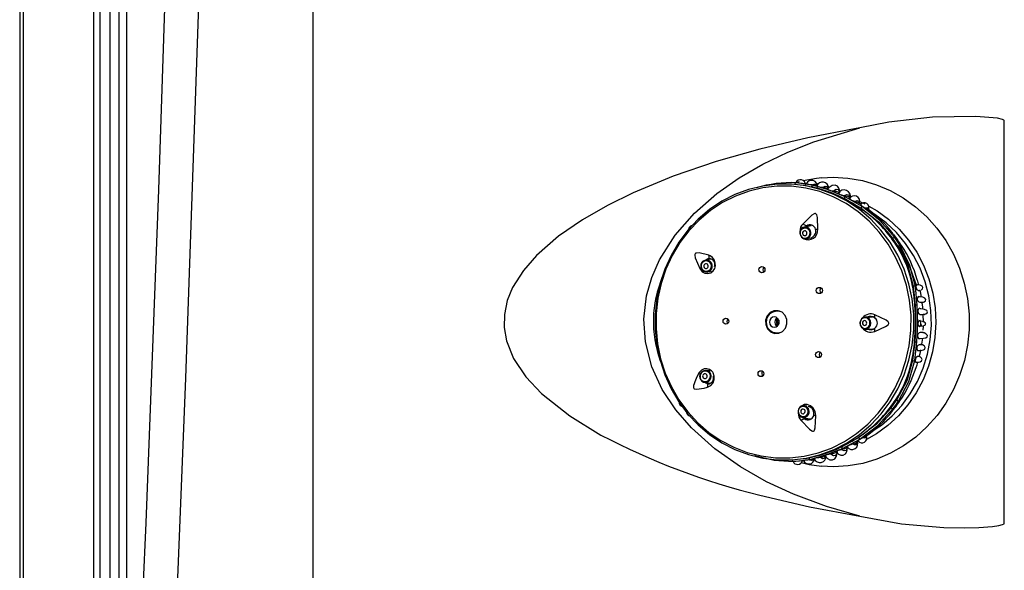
# Model space of a CAD drawing. Header units: millimetres. Extents: x 2848.32 to 2849.28, y 2905.67 to 2907.97.
# Tile 7 of 20: x 2848.65 to 2848.86, y 2906.38 to 2906.49. Entities that reach past the tile are written whole.
import ezdxf

# ---------------------------------------------------------------- set-up
doc = ezdxf.new("R2010")
doc.units = ezdxf.units.MM
doc.layers.add('SANINDUSA', color=3, linetype='Continuous')

msp = doc.modelspace()

# ---------------------------------------------------------------- linework, layer by layer
at = {"layer": 'SANINDUSA', "linetype": 'Continuous'}
for p, q in [((2848.65425753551, 2907.814440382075), (2848.65425753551, 2905.908440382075)), ((2848.655003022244, 2907.814197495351), (2848.655003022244, 2905.908730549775)), ((2848.669654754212, 2907.813149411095), (2848.669654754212, 2905.909718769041)), ((2848.671017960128, 2907.813080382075), (2848.671017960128, 2905.909800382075)), ((2848.673145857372, 2905.909800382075), (2848.673145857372, 2907.813080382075)), ((2848.676616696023, 2905.909800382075), (2848.676616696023, 2907.813080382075)), ((2848.715544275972, 2905.909800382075), (2848.715544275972, 2907.813080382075)), ((2848.675065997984, 2905.909800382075), (2848.675065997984, 2907.812440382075)), ((2848.829767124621, 2906.471956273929), (2848.828969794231, 2906.471822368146)), ((2848.859948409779, 2906.389419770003), (2848.859948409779, 2906.473461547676)), ((2848.817100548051, 2906.460699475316), (2848.816451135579, 2906.460510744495)), ((2848.81988054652, 2906.459993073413), (2848.816453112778, 2906.460510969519)), ((2848.818624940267, 2906.460277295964), (2848.81700213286, 2906.460446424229)), ((2848.81872349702, 2906.460284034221), (2848.818554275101, 2906.460304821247)), ((2848.819222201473, 2906.459731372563), (2848.819610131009, 2906.459661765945)), ((2848.819654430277, 2906.459656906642), (2848.819654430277, 2906.459656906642)), ((2848.820764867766, 2906.459881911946), (2848.81986655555, 2906.460072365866)), ((2848.823253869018, 2906.458995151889), (2848.81988054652, 2906.459993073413)), ((2848.820929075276, 2906.459871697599), (2848.820761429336, 2906.459862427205)), ((2848.822088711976, 2906.459572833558), (2848.82231488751, 2906.459431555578)), ((2848.823202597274, 2906.459227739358), (2848.822340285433, 2906.459506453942)), ((2848.822834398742, 2906.458754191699), (2848.823046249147, 2906.45869405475)), ((2848.823041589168, 2906.458682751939), (2848.82304527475, 2906.458694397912)), ((2848.823046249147, 2906.45869405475), (2848.826462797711, 2906.457216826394)), ((2848.826681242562, 2906.457555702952), (2848.823253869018, 2906.458995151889)), ((2848.824275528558, 2906.458822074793), (2848.824727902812, 2906.458681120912)), ((2848.825534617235, 2906.45837240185), (2848.824744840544, 2906.458720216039)), ((2848.826572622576, 2906.457849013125), (2848.826989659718, 2906.457577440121)), ((2848.83025498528, 2906.455564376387), (2848.826681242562, 2906.457555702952)), ((2848.82646138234, 2906.457213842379), (2848.82646279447, 2906.457216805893)), ((2848.830005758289, 2906.455121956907), (2848.826463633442, 2906.45721643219)), ((2848.826463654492, 2906.457216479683), (2848.827390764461, 2906.456702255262)), ((2848.827766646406, 2906.456493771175), (2848.830040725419, 2906.455232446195)), ((2848.82882906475, 2906.456662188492), (2848.829213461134, 2906.456410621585)), ((2848.829777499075, 2906.456578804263), (2848.830808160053, 2906.456101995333)), ((2848.831012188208, 2906.455262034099), (2848.831327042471, 2906.455057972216)), ((2848.830005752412, 2906.455121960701), (2848.830002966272, 2906.455117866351)), ((2848.830040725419, 2906.455232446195), (2848.830005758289, 2906.455121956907)), ((2848.830005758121, 2906.455121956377), (2848.830409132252, 2906.454791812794)), ((2848.819599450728, 2906.451519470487), (2848.818146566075, 2906.451229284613)), ((2848.818351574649, 2906.451270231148), (2848.818669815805, 2906.45150911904)), ((2848.836697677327, 2906.449781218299), (2848.837661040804, 2906.448626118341)), ((2848.818636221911, 2906.448777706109), (2848.819067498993, 2906.448863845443)), ((2848.836591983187, 2906.448689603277), (2848.83656996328, 2906.448672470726)), ((2848.836591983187, 2906.448689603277), (2848.836649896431, 2906.448872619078)), ((2848.83775813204, 2906.447212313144), (2848.836649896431, 2906.448872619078)), ((2848.837576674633, 2906.447214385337), (2848.837552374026, 2906.447197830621)), ((2848.837576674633, 2906.447214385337), (2848.837911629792, 2906.446550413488)), ((2848.83775813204, 2906.447212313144), (2848.837576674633, 2906.447214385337)), ((2848.79865676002, 2906.444536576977), (2848.797543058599, 2906.444356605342)), ((2848.797941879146, 2906.44188862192), (2848.798450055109, 2906.441970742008)), ((2848.840831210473, 2906.438903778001), (2848.8409407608, 2906.438902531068)), ((2848.84132037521, 2906.434958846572), (2848.840831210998, 2906.438903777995)), ((2848.8409407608, 2906.438902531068), (2848.84132037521, 2906.434958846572)), ((2848.841770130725, 2906.434950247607), (2848.841385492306, 2906.438889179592)), ((2848.841985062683, 2906.438039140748), (2848.842344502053, 2906.437947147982)), ((2848.842344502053, 2906.437947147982), (2848.842373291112, 2906.437969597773)), ((2848.842275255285, 2906.435557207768), (2848.842816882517, 2906.435468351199)), ((2848.842816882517, 2906.435468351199), (2848.842818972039, 2906.43548967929)), ((2848.812958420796, 2906.43372065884), (2848.812461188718, 2906.43372065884)), ((2848.812958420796, 2906.43372065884), (2848.813025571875, 2906.43371953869)), ((2848.842382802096, 2906.433033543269), (2848.843057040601, 2906.43299013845)), ((2848.843097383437, 2906.43144065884), (2848.843017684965, 2906.432999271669)), ((2848.812827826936, 2906.431764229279), (2848.812799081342, 2906.43144065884)), ((2848.832435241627, 2906.432478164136), (2848.830924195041, 2906.43248116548)), ((2848.842649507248, 2906.430603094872), (2848.842662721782, 2906.430897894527)), ((2848.812461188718, 2906.42916065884), (2848.812958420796, 2906.42916065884)), ((2848.813025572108, 2906.429161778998), (2848.812958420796, 2906.42916065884)), ((2848.83091922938, 2906.429981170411), (2848.832433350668, 2906.42997816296)), ((2848.832146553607, 2906.429862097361), (2848.831792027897, 2906.429975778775)), ((2848.842253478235, 2906.43050105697), (2848.842323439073, 2906.43049428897)), ((2848.843019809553, 2906.429286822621), (2848.842344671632, 2906.429226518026)), ((2848.843016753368, 2906.429747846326), (2848.84305366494, 2906.430522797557)), ((2848.755964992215, 2906.427484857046), (2848.75743394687, 2906.42384567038)), ((2848.84067525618, 2906.42338713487), (2848.841243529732, 2906.427313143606)), ((2848.841243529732, 2906.427313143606), (2848.840784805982, 2906.423385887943)), ((2848.841229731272, 2906.423391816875), (2848.841693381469, 2906.42731412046)), ((2848.841243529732, 2906.427313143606), (2848.841243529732, 2906.427313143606)), ((2848.84272983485, 2906.42681133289), (2848.842186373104, 2906.426709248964)), ((2848.840675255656, 2906.423387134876), (2848.840427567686, 2906.422579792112)), ((2848.840645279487, 2906.423396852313), (2848.840638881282, 2906.423398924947)), ((2848.840784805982, 2906.423385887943), (2848.84067525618, 2906.42338713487)), ((2848.842207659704, 2906.424339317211), (2848.84184639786, 2906.424238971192)), ((2848.798214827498, 2906.421252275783), (2848.797705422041, 2906.421332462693)), ((2848.797316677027, 2906.418862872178), (2848.798423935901, 2906.418688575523)), ((2848.836294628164, 2906.413525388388), (2848.837435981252, 2906.415160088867)), ((2848.837254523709, 2906.415162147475), (2848.837230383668, 2906.415179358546)), ((2848.837254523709, 2906.415162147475), (2848.837435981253, 2906.415160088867)), ((2848.818692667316, 2906.413887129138), (2848.818264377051, 2906.413973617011)), ((2848.819470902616, 2906.413729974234), (2848.818997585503, 2906.413825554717)), ((2848.836240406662, 2906.413709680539), (2848.835814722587, 2906.41323345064)), ((2848.836240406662, 2906.413709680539), (2848.836220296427, 2906.413726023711)), ((2848.836294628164, 2906.413525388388), (2848.836240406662, 2906.413709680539)), ((2848.837310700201, 2906.413769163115), (2848.836623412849, 2906.412980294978)), ((2848.817769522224, 2906.411523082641), (2848.819218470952, 2906.411230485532)), ((2848.818265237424, 2906.411255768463), (2848.817986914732, 2906.411479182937)), ((2848.819344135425, 2906.411220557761), (2848.819628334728, 2906.411230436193)), ((2848.829559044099, 2906.407307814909), (2848.825942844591, 2906.405398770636)), ((2848.82615359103, 2906.405057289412), (2848.829766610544, 2906.406973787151)), ((2848.828685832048, 2906.406154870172), (2848.828319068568, 2906.405915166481)), ((2848.828721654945, 2906.406095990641), (2848.829480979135, 2906.406556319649)), ((2848.829181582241, 2906.407224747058), (2848.829526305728, 2906.40741907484)), ((2848.829526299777, 2906.407419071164), (2848.829523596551, 2906.407423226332)), ((2848.829526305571, 2906.407419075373), (2848.829559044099, 2906.407307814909)), ((2848.830828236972, 2906.407463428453), (2848.830529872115, 2906.407269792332)), ((2848.824146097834, 2906.403989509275), (2848.823723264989, 2906.403853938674)), ((2848.824150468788, 2906.403976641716), (2848.824983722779, 2906.404260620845)), ((2848.824833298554, 2906.404290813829), (2848.824935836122, 2906.404292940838)), ((2848.825942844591, 2906.405398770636), (2848.826252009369, 2906.40557328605)), ((2848.82643733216, 2906.405034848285), (2848.826039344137, 2906.404776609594)), ((2848.826482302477, 2906.404940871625), (2848.827289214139, 2906.405320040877)), ((2848.815868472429, 2906.402342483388), (2848.819305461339, 2906.402775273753)), ((2848.819086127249, 2906.403113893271), (2848.819086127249, 2906.403113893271)), ((2848.821720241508, 2906.403278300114), (2848.821521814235, 2906.403155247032)), ((2848.822518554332, 2906.403474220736), (2848.822583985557, 2906.403474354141))]:
    msp.add_line(p, q, dxfattribs=at)
at = {"layer": 'SANINDUSA', "linetype": 'Continuous', "flags": 128}
for points in [[(2848.677496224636, 2907.502569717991), (2848.680574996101, 2907.433049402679), (2848.683269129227, 2907.363512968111), (2848.685578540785, 2907.293962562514), (2848.687503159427, 2907.224400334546), (2848.689042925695, 2907.154828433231), (2848.690197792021, 2907.085249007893), (2848.690967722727, 2907.015664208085), (2848.691352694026, 2906.94607618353), (2848.691352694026, 2906.876487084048), (2848.690967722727, 2906.806899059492), (2848.690197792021, 2906.737314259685), (2848.689042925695, 2906.667734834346), (2848.687503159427, 2906.598162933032), (2848.685578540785, 2906.528600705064), (2848.683269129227, 2906.459050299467), (2848.680574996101, 2906.389513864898), (2848.677496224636, 2906.319993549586)], [(2848.684874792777, 2906.319795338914), (2848.685751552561, 2906.33977538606), (2848.688969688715, 2906.419708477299), (2848.691721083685, 2906.499659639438), (2848.693999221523, 2906.579629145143), (2848.695797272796, 2906.659620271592), (2848.69710843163, 2906.739624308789), (2848.698027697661, 2906.835023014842), (2848.698240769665, 2906.930431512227), (2848.697745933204, 2907.025855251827), (2848.696546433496, 2907.121277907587), (2848.694648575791, 2907.216746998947), (2848.69206321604, 2907.312204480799), (2848.688801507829, 2907.407655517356), (2848.684874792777, 2907.503085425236)], [(2848.859948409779, 2906.473461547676), (2848.859942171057, 2906.473493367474), (2848.859920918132, 2906.473529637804), (2848.859862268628, 2906.473583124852), (2848.85960222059, 2906.473706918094), (2848.858495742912, 2906.473961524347), (2848.853993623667, 2906.474361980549), (2848.844953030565, 2906.4742157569), (2848.835858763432, 2906.473163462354), (2848.829767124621, 2906.471956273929)], [(2848.829800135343, 2906.39091390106), (2848.822801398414, 2906.392936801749), (2848.815922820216, 2906.395497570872), (2848.810273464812, 2906.398117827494), (2848.804804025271, 2906.401221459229), (2848.79950433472, 2906.404949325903), (2848.794585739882, 2906.409361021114), (2848.791319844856, 2906.413125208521), (2848.788499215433, 2906.417380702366), (2848.78633411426, 2906.422077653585), (2848.784984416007, 2906.427303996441), (2848.784668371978, 2906.432024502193), (2848.785226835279, 2906.43690497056), (2848.78631305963, 2906.440742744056), (2848.787934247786, 2906.444451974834), (2848.791171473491, 2906.449562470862), (2848.795240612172, 2906.454181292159), (2848.79990600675, 2906.458246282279), (2848.804576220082, 2906.461514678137), (2848.809526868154, 2906.464373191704), (2848.814756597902, 2906.466880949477), (2848.820154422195, 2906.46902852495), (2848.829767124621, 2906.471956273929)], [(2848.828969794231, 2906.471822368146), (2848.818885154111, 2906.469903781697), (2848.808873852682, 2906.467549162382)], [(2848.808873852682, 2906.467549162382), (2848.799753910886, 2906.464954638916), (2848.79077360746, 2906.461882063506)], [(2848.79077360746, 2906.461882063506), (2848.782397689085, 2906.458412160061), (2848.777030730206, 2906.455777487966), (2848.771836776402, 2906.452801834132), (2848.766824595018, 2906.4493521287), (2848.762190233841, 2906.445308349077)], [(2848.821812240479, 2906.461501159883), (2848.82074537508, 2906.461420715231), (2848.817925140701, 2906.460911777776)], [(2848.821813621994, 2906.461537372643), (2848.82420535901, 2906.461647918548), (2848.827274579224, 2906.461474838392), (2848.830308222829, 2906.460949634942), (2848.833270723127, 2906.460078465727), (2848.83612734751, 2906.458871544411), (2848.83884460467, 2906.457343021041), (2848.84139063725, 2906.455510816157), (2848.843735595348, 2906.453396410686), (2848.845851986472, 2906.451024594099), (2848.847714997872, 2906.448423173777), (2848.849302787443, 2906.445622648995), (2848.850596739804, 2906.442655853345), (2848.851581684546, 2906.439557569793), (2848.852246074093, 2906.436364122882), (2848.852582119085, 2906.433112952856), (2848.852585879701, 2906.429842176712), (2848.852257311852, 2906.42659014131), (2848.851600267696, 2906.42339497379), (2848.850622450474, 2906.420294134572), (2848.849335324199, 2906.417323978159), (2848.84775397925, 2906.414519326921), (2848.845896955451, 2906.411913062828), (2848.843786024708, 2906.409535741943), (2848.841445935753, 2906.407415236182), (2848.838904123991, 2906.405576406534), (2848.83619038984, 2906.404040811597), (2848.833336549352, 2906.402826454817), (2848.830376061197, 2906.401947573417), (2848.827343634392, 2906.401414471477), (2848.824274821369, 2906.401233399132), (2848.821771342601, 2906.401347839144)], [(2848.791960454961, 2906.414764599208), (2848.793853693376, 2906.412240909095), (2848.796000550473, 2906.409958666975), (2848.79837402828, 2906.407946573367), (2848.800944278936, 2906.406229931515), (2848.803678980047, 2906.404830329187), (2848.80654374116, 2906.403765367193), (2848.809502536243, 2906.40304843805), (2848.812518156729, 2906.402688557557), (2848.815552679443, 2906.40269025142), (2848.8185679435, 2906.403053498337), (2848.821526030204, 2906.403773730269), (2848.824389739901, 2906.40484188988), (2848.827123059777, 2906.406244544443), (2848.829691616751, 2906.407964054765), (2848.832063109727, 2906.409978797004), (2848.834207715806, 2906.412263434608), (2848.836098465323, 2906.414789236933), (2848.837711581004, 2906.417524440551), (2848.839026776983, 2906.420434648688), (2848.84002751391, 2906.423483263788), (2848.840701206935, 2906.426631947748), (2848.841039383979, 2906.42984110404), (2848.841037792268, 2906.433070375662), (2848.84069645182, 2906.436279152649), (2848.840019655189, 2906.439427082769), (2848.839015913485, 2906.442474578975), (2848.837697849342, 2906.445383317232), (2848.836082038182, 2906.448116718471), (2848.834188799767, 2906.450640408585), (2848.83204194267, 2906.452922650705), (2848.829668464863, 2906.454934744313), (2848.827098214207, 2906.456651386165), (2848.824363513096, 2906.458050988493), (2848.821498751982, 2906.459115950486), (2848.8185399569, 2906.45983287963), (2848.815524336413, 2906.460192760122), (2848.812489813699, 2906.46019106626), (2848.809474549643, 2906.459827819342), (2848.806516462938, 2906.459107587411), (2848.803652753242, 2906.4580394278), (2848.800919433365, 2906.456636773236), (2848.798350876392, 2906.454917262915), (2848.795979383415, 2906.452902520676), (2848.793834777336, 2906.450617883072), (2848.79194402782, 2906.448092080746), (2848.790330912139, 2906.445356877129), (2848.789015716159, 2906.442446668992), (2848.788014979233, 2906.439398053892), (2848.787341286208, 2906.436249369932), (2848.787003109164, 2906.433040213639), (2848.787004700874, 2906.429810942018), (2848.787346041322, 2906.426602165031), (2848.788022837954, 2906.42345423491), (2848.789026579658, 2906.420406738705), (2848.7903446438, 2906.417498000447), (2848.791960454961, 2906.414764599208)], [(2848.791968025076, 2906.415177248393), (2848.793816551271, 2906.412675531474), (2848.795916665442, 2906.410409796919), (2848.798241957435, 2906.408408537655), (2848.800763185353, 2906.406696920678), (2848.803448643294, 2906.405296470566), (2848.806264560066, 2906.40422479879), (2848.80917552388, 2906.403495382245), (2848.812144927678, 2906.403117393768), (2848.815135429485, 2906.403095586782), (2848.818109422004, 2906.403430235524), (2848.821029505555, 2906.404117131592), (2848.823858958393, 2906.405147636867), (2848.826562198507, 2906.40650879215), (2848.829105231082, 2906.408183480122), (2848.831456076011, 2906.41015064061), (2848.833585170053, 2906.412385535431), (2848.835465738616, 2906.414860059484), (2848.837074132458, 2906.417543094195), (2848.838390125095, 2906.420400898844), (2848.839397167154, 2906.423397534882), (2848.840082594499, 2906.426495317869), (2848.840437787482, 2906.429655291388), (2848.840458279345, 2906.43283771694), (2848.840143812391, 2906.436002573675), (2848.839498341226, 2906.439110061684), (2848.838529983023, 2906.442121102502), (2848.837250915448, 2906.444997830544), (2848.835677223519, 2906.447704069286), (2848.833828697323, 2906.450205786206), (2848.831728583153, 2906.452471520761), (2848.829403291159, 2906.454472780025), (2848.826882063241, 2906.456184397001), (2848.8241966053, 2906.457584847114), (2848.821380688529, 2906.45865651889), (2848.818469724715, 2906.459385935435), (2848.815500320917, 2906.459763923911), (2848.81250981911, 2906.459785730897), (2848.80953582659, 2906.459451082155), (2848.806615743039, 2906.458764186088), (2848.803786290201, 2906.457733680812), (2848.801083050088, 2906.45637252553), (2848.798540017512, 2906.454697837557), (2848.796189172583, 2906.452730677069), (2848.794060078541, 2906.450495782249), (2848.792179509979, 2906.448021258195), (2848.790571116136, 2906.445338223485), (2848.7892551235, 2906.442480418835), (2848.78824808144, 2906.439483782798), (2848.787562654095, 2906.436385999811), (2848.787207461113, 2906.433226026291), (2848.787186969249, 2906.43004360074), (2848.787501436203, 2906.426878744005), (2848.788146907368, 2906.423771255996), (2848.789115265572, 2906.420760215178), (2848.790394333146, 2906.417883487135), (2848.791968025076, 2906.415177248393)], [(2848.818610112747, 2906.459821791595), (2848.817984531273, 2906.459945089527), (2848.817646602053, 2906.459976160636)], [(2848.818550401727, 2906.460296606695), (2848.818549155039, 2906.460293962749), (2848.818626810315, 2906.460267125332), (2848.818710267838, 2906.460247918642), (2848.818830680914, 2906.460225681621), (2848.818955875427, 2906.460206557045), (2848.819076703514, 2906.460190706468), (2848.819251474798, 2906.460170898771), (2848.81948138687, 2906.460147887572), (2848.819781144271, 2906.460114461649), (2848.819902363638, 2906.460094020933), (2848.819902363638, 2906.460094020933)], [(2848.819902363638, 2906.460094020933), (2848.820220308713, 2906.460245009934), (2848.8205064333, 2906.460189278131), (2848.820746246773, 2906.459928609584), (2848.820781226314, 2906.459840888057)], [(2848.822088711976, 2906.459572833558), (2848.822517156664, 2906.459808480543), (2848.822880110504, 2906.459754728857), (2848.823152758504, 2906.459413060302), (2848.823170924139, 2906.459345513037)], [(2848.825599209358, 2906.458550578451), (2848.825598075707, 2906.458778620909), (2848.825414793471, 2906.459361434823), (2848.8250814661, 2906.45979611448), (2848.824595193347, 2906.460005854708), (2848.823995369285, 2906.459927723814), (2848.823357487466, 2906.459545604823), (2848.823005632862, 2906.45916823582)], [(2848.823144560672, 2906.459227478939), (2848.822989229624, 2906.459196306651), (2848.82299242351, 2906.459159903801), (2848.823050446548, 2906.45910549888), (2848.823129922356, 2906.459060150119), (2848.823228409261, 2906.4590171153), (2848.823275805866, 2906.45899937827), (2848.823412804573, 2906.45895544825), (2848.823549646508, 2906.458919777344), (2848.823740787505, 2906.458880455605), (2848.823991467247, 2906.458844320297), (2848.824275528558, 2906.458822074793)], [(2848.824275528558, 2906.458822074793), (2848.824800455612, 2906.459140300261), (2848.825217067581, 2906.459100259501), (2848.825488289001, 2906.458701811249), (2848.825529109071, 2906.458411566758)], [(2848.825479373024, 2906.458357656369), (2848.825309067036, 2906.458334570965), (2848.825301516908, 2906.458292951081), (2848.825355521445, 2906.45822436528), (2848.825426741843, 2906.458172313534), (2848.825536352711, 2906.458111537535), (2848.8256533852, 2906.458059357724), (2848.825765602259, 2906.45801719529), (2848.825929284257, 2906.457965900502), (2848.82614974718, 2906.457912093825), (2848.826442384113, 2906.457863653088), (2848.826572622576, 2906.457849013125)], [(2848.826572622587, 2906.457849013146), (2848.827038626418, 2906.45807022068), (2848.827393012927, 2906.45801976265), (2848.827611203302, 2906.457699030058), (2848.827677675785, 2906.457129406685)], [(2848.827814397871, 2906.45729610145), (2848.827241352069, 2906.457620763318), (2848.827047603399, 2906.457706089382)], [(2848.827782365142, 2906.457269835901), (2848.827615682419, 2906.457264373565), (2848.827601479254, 2906.45722041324), (2848.827660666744, 2906.457135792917), (2848.827731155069, 2906.457076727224), (2848.827836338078, 2906.457007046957), (2848.827948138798, 2906.456945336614), (2848.828057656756, 2906.456892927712), (2848.828218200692, 2906.456826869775), (2848.828432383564, 2906.456754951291), (2848.828714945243, 2906.4566845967), (2848.82882906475, 2906.456662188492)], [(2848.82882906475, 2906.456662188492), (2848.829194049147, 2906.456795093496), (2848.829462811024, 2906.456746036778), (2848.829621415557, 2906.456516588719), (2848.829660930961, 2906.456117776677)], [(2848.829995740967, 2906.45601442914), (2848.829665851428, 2906.456247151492), (2848.82925348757, 2906.456480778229)], [(2848.837052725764, 2906.449090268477), (2848.833979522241, 2906.452628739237), (2848.83025498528, 2906.455564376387)], [(2848.831012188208, 2906.455262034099), (2848.83124407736, 2906.45532590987), (2848.831410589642, 2906.455290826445), (2848.831505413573, 2906.455157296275), (2848.831524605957, 2906.454929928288)], [(2848.831676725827, 2906.455654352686), (2848.833380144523, 2906.454644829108), (2848.835779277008, 2906.452885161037), (2848.837974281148, 2906.450845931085), (2848.839936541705, 2906.448553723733), (2848.841640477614, 2906.446038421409), (2848.843063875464, 2906.443332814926), (2848.844188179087, 2906.440472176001), (2848.844998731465, 2906.437493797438), (2848.84548496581, 2906.434436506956), (2848.845640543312, 2906.431340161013), (2848.845463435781, 2906.428245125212), (2848.844955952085, 2906.42519174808), (2848.844124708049, 2906.422219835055), (2848.842980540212, 2906.41936812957), (2848.841538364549, 2906.416673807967), (2848.839816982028, 2906.414171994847), (2848.8378388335, 2906.411895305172), (2848.835629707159, 2906.409873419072), (2848.833218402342, 2906.408132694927), (2848.831125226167, 2906.406937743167)], [(2848.820981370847, 2906.450814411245), (2848.820895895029, 2906.453243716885), (2848.820756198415, 2906.453827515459), (2848.820675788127, 2906.453964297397), (2848.820588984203, 2906.454043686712), (2848.820496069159, 2906.454081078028), (2848.820394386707, 2906.454085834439), (2848.820222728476, 2906.454040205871), (2848.819762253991, 2906.453751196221), (2848.817901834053, 2906.451918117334)], [(2848.830040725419, 2906.455232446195), (2848.833666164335, 2906.452347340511), (2848.836649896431, 2906.448872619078)], [(2848.8330049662, 2906.409054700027), (2848.834266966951, 2906.409943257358), (2848.8365156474, 2906.41185191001), (2848.838540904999, 2906.414025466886), (2848.840315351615, 2906.416434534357), (2848.841814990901, 2906.419046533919), (2848.843019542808, 2906.421826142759), (2848.843912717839, 2906.424735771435), (2848.844482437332, 2906.427736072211), (2848.844720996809, 2906.430786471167), (2848.844625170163, 2906.433845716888), (2848.844196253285, 2906.436872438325), (2848.843440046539, 2906.439825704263), (2848.842366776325, 2906.442665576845), (2848.84099095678, 2906.445353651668), (2848.839331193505, 2906.44785357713), (2848.837409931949, 2906.450131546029), (2848.835253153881, 2906.452156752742), (2848.832890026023, 2906.453901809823), (2848.831524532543, 2906.454727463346)], [(2848.818391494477, 2906.450448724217), (2848.818210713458, 2906.450473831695), (2848.818036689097, 2906.450423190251), (2848.817895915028, 2906.450304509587), (2848.817809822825, 2906.450135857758), (2848.817791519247, 2906.449942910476), (2848.817843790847, 2906.449755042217), (2848.817958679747, 2906.449600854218), (2848.818118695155, 2906.449503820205), (2848.818299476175, 2906.449478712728), (2848.818473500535, 2906.449529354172), (2848.818614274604, 2906.449648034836), (2848.818700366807, 2906.449816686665), (2848.818718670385, 2906.450009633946), (2848.818666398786, 2906.450197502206), (2848.818551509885, 2906.450351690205), (2848.818391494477, 2906.450448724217)], [(2848.818050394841, 2906.448822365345), (2848.81850234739, 2906.448759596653), (2848.818636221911, 2906.448777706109)], [(2848.83775813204, 2906.447212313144), (2848.839792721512, 2906.443168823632), (2848.8409407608, 2906.438902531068)], [(2848.837936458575, 2906.447218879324), (2848.840103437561, 2906.443203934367), (2848.841548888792, 2906.439221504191)], [(2848.841385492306, 2906.438889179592), (2848.840233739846, 2906.443258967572), (2848.838174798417, 2906.447409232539)], [(2848.762190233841, 2906.445308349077), (2848.759479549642, 2906.442206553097), (2848.75722293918, 2906.43863150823), (2848.75612762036, 2906.435954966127), (2848.755504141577, 2906.433020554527), (2848.755465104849, 2906.430284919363), (2848.755964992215, 2906.427484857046)], [(2848.798245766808, 2906.445368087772), (2848.796172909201, 2906.445849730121), (2848.795637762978, 2906.445845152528), (2848.795496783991, 2906.445797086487), (2848.795401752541, 2906.445729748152), (2848.795339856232, 2906.445646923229), (2848.795302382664, 2906.445548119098), (2848.795284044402, 2906.445369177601), (2848.795374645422, 2906.444851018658), (2848.796307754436, 2906.44259237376)], [(2848.796307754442, 2906.442592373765), (2848.796803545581, 2906.441938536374), (2848.797381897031, 2906.441611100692), (2848.798033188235, 2906.441535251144), (2848.798661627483, 2906.441720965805), (2848.799155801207, 2906.442119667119), (2848.799448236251, 2906.442609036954), (2848.799582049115, 2906.443134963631), (2848.79957564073, 2906.44372734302), (2848.799393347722, 2906.444347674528), (2848.799018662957, 2906.444898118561), (2848.798479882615, 2906.44528149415), (2848.798245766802, 2906.44536808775)], [(2848.797247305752, 2906.443402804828), (2848.797169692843, 2906.443226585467), (2848.797163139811, 2906.443031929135), (2848.797228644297, 2906.442848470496), (2848.797356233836, 2906.442704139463), (2848.797526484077, 2906.442620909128), (2848.797713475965, 2906.442611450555), (2848.797888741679, 2906.442677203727), (2848.798025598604, 2906.442808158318), (2848.798103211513, 2906.442984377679), (2848.798109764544, 2906.443179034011), (2848.798044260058, 2906.443362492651), (2848.797916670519, 2906.443506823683), (2848.797746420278, 2906.443590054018), (2848.797559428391, 2906.44359951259), (2848.797384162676, 2906.443533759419), (2848.797247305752, 2906.443402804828)], [(2848.798559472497, 2906.444664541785), (2848.798262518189, 2906.444576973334), (2848.798085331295, 2906.444444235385)], [(2848.798724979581, 2906.44206632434), (2848.798380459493, 2906.441927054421), (2848.798158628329, 2906.441922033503)], [(2848.798313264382, 2906.44196348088), (2848.79833511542, 2906.441951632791), (2848.798419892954, 2906.441942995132)], [(2848.8425609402, 2906.438105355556), (2848.842668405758, 2906.438162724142), (2848.842867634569, 2906.438384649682), (2848.842921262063, 2906.438644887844), (2848.842759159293, 2906.438907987), (2848.84235757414, 2906.439110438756), (2848.841771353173, 2906.439197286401), (2848.84151996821, 2906.439182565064)], [(2848.842071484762, 2906.439152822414), (2848.841865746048, 2906.439954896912), (2848.841771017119, 2906.440233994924)], [(2848.841985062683, 2906.438039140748), (2848.842246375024, 2906.438056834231), (2848.842396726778, 2906.43804711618), (2848.842430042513, 2906.438010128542), (2848.842344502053, 2906.437947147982)], [(2848.842630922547, 2906.436614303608), (2848.842409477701, 2906.437835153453), (2848.842374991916, 2906.437969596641)], [(2848.841320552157, 2906.434956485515), (2848.841442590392, 2906.431133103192), (2848.84124376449, 2906.427315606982)], [(2848.841693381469, 2906.42731412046), (2848.841853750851, 2906.431129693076), (2848.841770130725, 2906.434950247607)], [(2848.843021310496, 2906.43560495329), (2848.843212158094, 2906.435675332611), (2848.843460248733, 2906.435878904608), (2848.843536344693, 2906.436129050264), (2848.84336105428, 2906.43639510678), (2848.84290199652, 2906.43661400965), (2848.842209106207, 2906.436725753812), (2848.841873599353, 2906.436720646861)], [(2848.842275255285, 2906.435557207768), (2848.842711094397, 2906.435578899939), (2848.842953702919, 2906.435570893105), (2848.842989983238, 2906.43553344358), (2848.842816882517, 2906.435468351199)], [(2848.842955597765, 2906.434213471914), (2848.84294047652, 2906.434509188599), (2848.842818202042, 2906.435495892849)], [(2848.810479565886, 2906.430050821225), (2848.811119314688, 2906.429407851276), (2848.811941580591, 2906.42907435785), (2848.812821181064, 2906.4291011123), (2848.81362420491, 2906.429484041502), (2848.814228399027, 2906.430164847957), (2848.814541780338, 2906.431039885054), (2848.814516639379, 2906.431975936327), (2848.814156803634, 2906.432830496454), (2848.813517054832, 2906.433473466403), (2848.812694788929, 2906.433806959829), (2848.811815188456, 2906.43378020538), (2848.81101216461, 2906.433397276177), (2848.810407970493, 2906.432716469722), (2848.810094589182, 2906.431841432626), (2848.81011973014, 2906.430905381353), (2848.810479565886, 2906.430050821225)], [(2848.812182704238, 2906.433724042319), (2848.812374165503, 2906.43378020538), (2848.812597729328, 2906.433822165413)], [(2848.8328744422, 2906.429486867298), (2848.83514372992, 2906.430506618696), (2848.835652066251, 2906.430872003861), (2848.83575557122, 2906.431004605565), (2848.835802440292, 2906.431121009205), (2848.835807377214, 2906.431226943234), (2848.835778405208, 2906.431328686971), (2848.835678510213, 2906.43147942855), (2848.835252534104, 2906.431818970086), (2848.832909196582, 2906.432944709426)], [(2848.842382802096, 2906.433033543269), (2848.842981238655, 2906.433046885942), (2848.843305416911, 2906.433043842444), (2848.843331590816, 2906.433024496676), (2848.843057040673, 2906.432990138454)], [(2848.843254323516, 2906.433102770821), (2848.843539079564, 2906.43316299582), (2848.843833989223, 2906.433328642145), (2848.843935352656, 2906.433553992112), (2848.843754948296, 2906.433815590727), (2848.843254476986, 2906.434052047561), (2848.842485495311, 2906.434198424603), (2848.842391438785, 2906.434201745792)], [(2848.811880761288, 2906.43252065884), (2848.811492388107, 2906.432438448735), (2848.811163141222, 2906.432204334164), (2848.810943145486, 2906.431853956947), (2848.810865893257, 2906.43144065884), (2848.810943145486, 2906.431027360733), (2848.811163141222, 2906.430676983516), (2848.811492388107, 2906.430442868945), (2848.811880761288, 2906.43036065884), (2848.812269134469, 2906.430442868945), (2848.812598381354, 2906.430676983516), (2848.812818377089, 2906.431027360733), (2848.812895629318, 2906.43144065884), (2848.812818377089, 2906.431853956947), (2848.812598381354, 2906.432204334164), (2848.812269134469, 2906.432438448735), (2848.811880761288, 2906.43252065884)], [(2848.812477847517, 2906.430567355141), (2848.81235731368, 2906.430676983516), (2848.812137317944, 2906.431027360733), (2848.812060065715, 2906.43144065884), (2848.812137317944, 2906.431853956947), (2848.81235731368, 2906.432204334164), (2848.812477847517, 2906.432313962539)], [(2848.812594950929, 2906.430673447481), (2848.812548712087, 2906.431894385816), (2848.812647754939, 2906.432273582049)], [(2848.812830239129, 2906.431822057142), (2848.812819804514, 2906.431738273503), (2848.812804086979, 2906.431489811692), (2848.812810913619, 2906.431240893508), (2848.812830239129, 2906.431059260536)], [(2848.812838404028, 2906.431798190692), (2848.812830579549, 2906.43173360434), (2848.812818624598, 2906.431586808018)], [(2848.829783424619, 2906.431244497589), (2848.82986526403, 2906.430765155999), (2848.8301079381, 2906.430356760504), (2848.830474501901, 2906.430081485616), (2848.830909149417, 2906.42998123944), (2848.831345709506, 2906.430071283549), (2848.831717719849, 2906.430337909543), (2848.831968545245, 2906.430740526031), (2848.832059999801, 2906.431217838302), (2848.83197816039, 2906.431697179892), (2848.831735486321, 2906.432105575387), (2848.83136892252, 2906.432380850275), (2848.830934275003, 2906.432481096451), (2848.830497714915, 2906.432391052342), (2848.830125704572, 2906.432124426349), (2848.829874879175, 2906.43172180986), (2848.829783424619, 2906.431244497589)], [(2848.831222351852, 2906.431226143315), (2848.831189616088, 2906.431417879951), (2848.83109254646, 2906.431581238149), (2848.83094592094, 2906.431691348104), (2848.830772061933, 2906.431731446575), (2848.830597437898, 2906.431695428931), (2848.830448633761, 2906.431588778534), (2848.830348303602, 2906.431427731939), (2848.83031172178, 2906.43123680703), (2848.830344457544, 2906.431045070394), (2848.830441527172, 2906.430881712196), (2848.830588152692, 2906.43077160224), (2848.830762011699, 2906.43073150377), (2848.830936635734, 2906.430767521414), (2848.831085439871, 2906.430874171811), (2848.83118577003, 2906.431035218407), (2848.831222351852, 2906.431226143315)], [(2848.831807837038, 2906.43247941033), (2848.832125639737, 2906.432600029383), (2848.832171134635, 2906.43260132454)], [(2848.832979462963, 2906.432342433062), (2848.832784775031, 2906.432431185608), (2848.832652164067, 2906.43244436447)], [(2848.842378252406, 2906.431698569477), (2848.842423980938, 2906.431151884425), (2848.842355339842, 2906.430491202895)], [(2848.842462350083, 2906.430590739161), (2848.84300683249, 2906.430626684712), (2848.84335832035, 2906.430758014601), (2848.843461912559, 2906.430850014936), (2848.843495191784, 2906.430902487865), (2848.843515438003, 2906.430958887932), (2848.84352196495, 2906.431018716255), (2848.843514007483, 2906.431081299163), (2848.843451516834, 2906.431211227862), (2848.84312257, 2906.431460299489), (2848.842508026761, 2906.431643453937), (2848.842410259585, 2906.431653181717)], [(2848.812597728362, 2906.429059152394), (2848.812500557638, 2906.42907435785), (2848.812184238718, 2906.429156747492)], [(2848.832434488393, 2906.429990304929), (2848.832526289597, 2906.429981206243), (2848.832950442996, 2906.430084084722)], [(2848.842054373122, 2906.428019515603), (2848.842338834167, 2906.428010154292), (2848.843034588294, 2906.428044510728), (2848.843555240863, 2906.428158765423), (2848.84385268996, 2906.42836324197), (2848.843878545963, 2906.428639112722), (2848.843630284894, 2906.428928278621), (2848.843174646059, 2906.429164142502), (2848.8430004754, 2906.429210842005)], [(2848.843019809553, 2906.429286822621), (2848.84329327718, 2906.429239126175), (2848.843267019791, 2906.42921221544), (2848.842942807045, 2906.429207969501), (2848.842344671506, 2906.429226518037)], [(2848.84179389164, 2906.425519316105), (2848.841994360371, 2906.425502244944), (2848.842603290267, 2906.425510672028), (2848.84307674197, 2906.425607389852), (2848.843368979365, 2906.425805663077), (2848.843429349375, 2906.426091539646), (2848.843243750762, 2906.426410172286), (2848.842862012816, 2906.426691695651), (2848.842724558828, 2906.426748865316)], [(2848.84272983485, 2906.42681133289), (2848.842901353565, 2906.426736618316), (2848.842864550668, 2906.426693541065), (2848.842621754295, 2906.426684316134), (2848.842186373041, 2906.426709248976)], [(2848.84273294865, 2906.426788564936), (2848.842738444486, 2906.42681557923), (2848.84272983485, 2906.42681133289)], [(2848.84273490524, 2906.42678819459), (2848.842737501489, 2906.426801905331), (2848.842897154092, 2906.428071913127)], [(2848.84218850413, 2906.424194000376), (2848.842377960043, 2906.424903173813), (2848.842523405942, 2906.425671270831)], [(2848.75743394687, 2906.42384567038), (2848.760019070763, 2906.419986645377), (2848.763284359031, 2906.416509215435), (2848.769155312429, 2906.411838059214), (2848.775671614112, 2906.40784261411)], [(2848.840784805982, 2906.423385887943), (2848.839551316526, 2906.41915402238), (2848.837435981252, 2906.415160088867)], [(2848.837848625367, 2906.414956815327), (2848.839990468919, 2906.419056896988), (2848.841229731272, 2906.423391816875)], [(2848.841377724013, 2906.42307058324), (2848.841501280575, 2906.423053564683), (2848.841994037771, 2906.423044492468), (2848.842400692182, 2906.423123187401), (2848.842675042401, 2906.423307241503), (2848.842761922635, 2906.423588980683), (2848.842636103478, 2906.423918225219), (2848.84233316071, 2906.424223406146), (2848.842225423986, 2906.424285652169)], [(2848.841540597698, 2906.42196096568), (2848.841735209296, 2906.422497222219), (2848.841881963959, 2906.423046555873)], [(2848.842207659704, 2906.424339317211), (2848.842291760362, 2906.424270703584), (2848.842257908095, 2906.424230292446), (2848.842107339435, 2906.424219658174), (2848.841846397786, 2906.424238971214)], [(2848.842232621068, 2906.424293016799), (2848.842233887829, 2906.424298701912), (2848.842223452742, 2906.424348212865), (2848.842207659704, 2906.424339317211)], [(2848.796087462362, 2906.420674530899), (2848.795599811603, 2906.419666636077), (2848.79530672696, 2906.418991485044), (2848.795137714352, 2906.418532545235), (2848.795048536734, 2906.41821392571), (2848.795008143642, 2906.417870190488), (2848.795026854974, 2906.417731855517), (2848.795079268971, 2906.417612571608), (2848.79515684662, 2906.417529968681), (2848.795285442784, 2906.417462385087), (2848.795648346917, 2906.417413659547), (2848.797229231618, 2906.417670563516), (2848.797969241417, 2906.417855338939)], [(2848.797969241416, 2906.417855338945), (2848.79866094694, 2906.418222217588), (2848.799093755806, 2906.418762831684), (2848.799329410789, 2906.419447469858), (2848.799334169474, 2906.420175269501), (2848.799120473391, 2906.420813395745), (2848.799037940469, 2906.42094999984), (2848.798785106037, 2906.421248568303), (2848.798329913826, 2906.421552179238), (2848.797815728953, 2906.421690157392), (2848.797232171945, 2906.421642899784), (2848.796663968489, 2906.421367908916), (2848.796201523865, 2906.420873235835), (2848.796087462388, 2906.42067453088)], [(2848.79701033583, 2906.419825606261), (2848.797144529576, 2906.419691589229), (2848.79731843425, 2906.419621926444), (2848.797505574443, 2906.419627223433), (2848.797677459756, 2906.419706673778), (2848.797807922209, 2906.419848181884), (2848.797877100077, 2906.420030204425), (2848.797874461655, 2906.420225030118), (2848.79780040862, 2906.420402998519), (2848.797666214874, 2906.420537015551), (2848.7974923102, 2906.420606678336), (2848.797305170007, 2906.420601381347), (2848.797133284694, 2906.420521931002), (2848.79700282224, 2906.420380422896), (2848.796933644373, 2906.420198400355), (2848.796936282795, 2906.420003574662), (2848.79701033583, 2906.419825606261)], [(2848.797316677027, 2906.418862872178), (2848.797761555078, 2906.418879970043), (2848.797857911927, 2906.418907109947)], [(2848.797967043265, 2906.418530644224), (2848.797584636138, 2906.418663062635), (2848.797326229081, 2906.418880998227)], [(2848.798319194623, 2906.418547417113), (2848.797929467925, 2906.418703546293), (2848.797843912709, 2906.418779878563)], [(2848.792073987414, 2906.414726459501), (2848.792050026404, 2906.414422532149), (2848.792211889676, 2906.414069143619), (2848.79259609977, 2906.413851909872), (2848.792729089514, 2906.413846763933)], [(2848.8205901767, 2906.411892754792), (2848.820430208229, 2906.412773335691), (2848.820042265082, 2906.413434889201), (2848.819469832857, 2906.413933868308), (2848.818797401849, 2906.414197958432), (2848.818150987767, 2906.414193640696), (2848.817650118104, 2906.413978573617), (2848.817581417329, 2906.413913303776)], [(2848.816878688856, 2906.41297878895), (2848.816859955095, 2906.412858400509), (2848.816896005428, 2906.412374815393), (2848.817102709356, 2906.411948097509), (2848.817448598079, 2906.411643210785), (2848.817881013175, 2906.411506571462), (2848.818334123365, 2906.411558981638), (2848.81873894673, 2906.41179246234), (2848.819033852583, 2906.412171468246), (2848.819155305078, 2906.412518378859)], [(2848.817078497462, 2906.413472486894), (2848.816941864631, 2906.413232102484), (2848.816864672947, 2906.41298103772)], [(2848.81800806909, 2906.412300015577), (2848.818169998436, 2906.412393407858), (2848.818287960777, 2906.41254501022), (2848.818343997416, 2906.412731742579), (2848.818329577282, 2906.412925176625), (2848.818246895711, 2906.413095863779), (2848.818108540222, 2906.413217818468), (2848.817935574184, 2906.413272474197), (2848.817754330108, 2906.413251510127), (2848.817592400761, 2906.413158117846), (2848.817474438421, 2906.413006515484), (2848.817418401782, 2906.412819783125), (2848.817432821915, 2906.412626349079), (2848.817515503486, 2906.412455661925), (2848.817653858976, 2906.412333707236), (2848.817826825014, 2906.412279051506), (2848.81800806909, 2906.412300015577)], [(2848.836294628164, 2906.413525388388), (2848.833241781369, 2906.410117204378), (2848.829559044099, 2906.407307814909)], [(2848.829766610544, 2906.406973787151), (2848.833549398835, 2906.409831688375), (2848.83669302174, 2906.413301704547)], [(2848.817489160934, 2906.410859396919), (2848.819226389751, 2906.409060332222), (2848.819739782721, 2906.408702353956), (2848.819896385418, 2906.40864752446), (2848.82001764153, 2906.408640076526), (2848.82011407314, 2906.408668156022), (2848.820194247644, 2906.408726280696), (2848.82029202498, 2906.408865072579), (2848.820438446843, 2906.409363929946), (2848.820590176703, 2906.411892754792)], [(2848.828319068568, 2906.405915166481), (2848.828037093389, 2906.405855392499), (2848.82785819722, 2906.405806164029), (2848.827625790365, 2906.405725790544), (2848.827494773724, 2906.405670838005), (2848.827360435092, 2906.405604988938), (2848.827257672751, 2906.405545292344), (2848.827183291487, 2906.405493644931), (2848.82711131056, 2906.405428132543), (2848.827078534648, 2906.405360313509), (2848.827097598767, 2906.405351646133)], [(2848.829161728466, 2906.406465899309), (2848.829114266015, 2906.406062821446), (2848.828951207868, 2906.405830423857), (2848.828681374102, 2906.40578065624), (2848.828319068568, 2906.405915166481)], [(2848.830529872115, 2906.407269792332), (2848.83028249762, 2906.407185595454), (2848.830125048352, 2906.407121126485), (2848.829920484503, 2906.407022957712), (2848.829785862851, 2906.406948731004), (2848.829649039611, 2906.406863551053), (2848.82954534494, 2906.406789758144), (2848.829468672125, 2906.406726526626), (2848.829399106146, 2906.406653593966), (2848.829373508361, 2906.406590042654), (2848.829380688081, 2906.4065888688)], [(2848.831048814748, 2906.407606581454), (2848.831025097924, 2906.407376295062), (2848.830927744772, 2906.407240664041), (2848.830760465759, 2906.407204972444), (2848.830529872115, 2906.407269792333)], [(2848.819305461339, 2906.402775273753), (2848.822698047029, 2906.403693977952), (2848.82615359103, 2906.405057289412)], [(2848.823723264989, 2906.403853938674), (2848.823408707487, 2906.403830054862), (2848.823242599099, 2906.403808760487), (2848.82303710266, 2906.403772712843), (2848.82289123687, 2906.403739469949), (2848.822740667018, 2906.40369652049), (2848.822627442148, 2906.403656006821), (2848.822544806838, 2906.403619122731), (2848.822463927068, 2906.403569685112), (2848.82242588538, 2906.403514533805), (2848.822441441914, 2906.403507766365)], [(2848.82265846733, 2906.403329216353), (2848.82302522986, 2906.402950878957), (2848.823514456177, 2906.402707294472), (2848.824028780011, 2906.402673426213), (2848.824512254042, 2906.402918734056), (2848.824887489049, 2906.403471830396), (2848.825086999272, 2906.404297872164), (2848.825086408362, 2906.404385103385)], [(2848.82498905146, 2906.404294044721), (2848.824938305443, 2906.403975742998), (2848.824659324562, 2906.403573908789), (2848.824241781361, 2906.403533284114), (2848.823723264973, 2906.403853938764)], [(2848.826039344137, 2906.404776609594), (2848.82572995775, 2906.404736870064), (2848.82555942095, 2906.404704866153), (2848.825345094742, 2906.404652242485), (2848.825206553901, 2906.404609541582), (2848.82506207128, 2906.404555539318), (2848.824951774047, 2906.404505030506), (2848.824873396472, 2906.404461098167), (2848.824796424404, 2906.404403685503), (2848.824756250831, 2906.404339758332), (2848.824777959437, 2906.404325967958)], [(2848.825021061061, 2906.404146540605), (2848.825327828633, 2906.403878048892), (2848.825803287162, 2906.403677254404), (2848.826292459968, 2906.403664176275), (2848.826740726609, 2906.403902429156), (2848.827072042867, 2906.404419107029), (2848.827220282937, 2906.405180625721), (2848.827209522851, 2906.405343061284)], [(2848.827158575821, 2906.405502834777), (2848.827080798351, 2906.40492844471), (2848.826856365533, 2906.404604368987), (2848.826500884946, 2906.404553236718), (2848.826039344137, 2906.404776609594)], [(2848.807759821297, 2906.403563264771), (2848.811844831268, 2906.402599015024), (2848.815868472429, 2906.402342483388)], [(2848.816184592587, 2906.402367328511), (2848.81642628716, 2906.402367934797), (2848.818029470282, 2906.402545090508)], [(2848.817479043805, 2906.402098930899), (2848.819194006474, 2906.401699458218), (2848.821763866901, 2906.401367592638)], [(2848.817946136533, 2906.402961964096), (2848.818736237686, 2906.403054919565), (2848.819240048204, 2906.403169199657)], [(2848.819325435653, 2906.402687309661), (2848.819026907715, 2906.402647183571), (2848.818837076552, 2906.402630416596), (2848.818587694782, 2906.402608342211), (2848.818445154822, 2906.40259374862), (2848.818296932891, 2906.402575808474), (2848.818181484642, 2906.402558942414), (2848.818096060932, 2906.402543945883), (2848.818010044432, 2906.402524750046), (2848.817962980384, 2906.402506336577), (2848.817968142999, 2906.402506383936)], [(2848.819261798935, 2906.40268126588), (2848.819366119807, 2906.402692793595), (2848.82018113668, 2906.402873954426)], [(2848.820192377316, 2906.402900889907), (2848.82017265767, 2906.40285363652), (2848.819927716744, 2906.402591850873), (2848.819640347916, 2906.402535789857), (2848.819325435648, 2906.402687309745)], [(2848.821521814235, 2906.403155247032), (2848.821206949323, 2906.403128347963), (2848.82103245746, 2906.403112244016), (2848.820811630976, 2906.403085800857), (2848.82066774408, 2906.403063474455), (2848.820516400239, 2906.403034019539), (2848.820399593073, 2906.40300534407), (2848.820315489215, 2906.402979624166), (2848.820230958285, 2906.402945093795), (2848.820182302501, 2906.402905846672), (2848.820196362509, 2906.402900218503)], [(2848.82262982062, 2906.403458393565), (2848.822588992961, 2906.403316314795), (2848.822309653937, 2906.402972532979), (2848.821945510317, 2906.402918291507), (2848.821521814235, 2906.403155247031)], [(2848.821734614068, 2906.403219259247), (2848.822291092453, 2906.403342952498), (2848.82262982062, 2906.403458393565)], [(2848.808878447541, 2906.395320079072), (2848.819271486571, 2906.392884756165), (2848.829800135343, 2906.39091390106)], [(2848.829800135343, 2906.39091390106), (2848.838475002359, 2906.389323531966), (2848.847305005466, 2906.388535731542), (2848.851622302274, 2906.38846066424), (2848.854631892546, 2906.388548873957), (2848.85751068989, 2906.388783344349), (2848.858826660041, 2906.388980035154), (2848.859596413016, 2906.389172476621), (2848.859890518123, 2906.389319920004), (2848.859922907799, 2906.38935372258), (2848.859945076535, 2906.389396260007), (2848.859948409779, 2906.389419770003)]]:
    msp.add_lwpolyline(points, dxfattribs=at)
at = {"layer": 'SANINDUSA', "linetype": 'Continuous'}
for centre, radius in [((2848.809314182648, 2906.442363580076), 0.0006333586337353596), ((2848.821294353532, 2906.438024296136), 0.0006466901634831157), ((2848.801799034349, 2906.431609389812), 0.0006095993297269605), ((2848.821141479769, 2906.42464866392), 0.0006310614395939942), ((2848.809108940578, 2906.420662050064), 0.000607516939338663)]:
    msp.add_circle(centre, radius, dxfattribs=at)
for centre, radius, start, end in [((2848.815402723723, 2906.435744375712), 0.02478885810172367, 87.5714539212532, 107.0106232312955), ((2848.816529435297, 2906.46021165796), 0.0003088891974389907, 104.3052052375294, 184.9149303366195), ((2848.816100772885, 2906.450053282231), 0.0104604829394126, 85.04166928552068, 88.44181712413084), ((2848.817373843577, 2906.46007062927), 0.001064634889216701, 0.4939231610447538, 156.1962176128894), ((2848.819692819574, 2906.4597453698), 0.001250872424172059, 353.1598868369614, 154.4261586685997), ((2848.814306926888, 2906.434546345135), 0.02566920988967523, 70.20309802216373, 78.07694716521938), ((2848.820043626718, 2906.45963925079), 0.0003895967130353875, 114.7454236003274, 177.4025627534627), ((2848.822021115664, 2906.462589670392), 0.003017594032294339, 245.3040171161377, 271.2835746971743), ((2848.821975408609, 2906.459334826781), 0.001299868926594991, 5.162027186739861, 157.4225985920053), ((2848.81279994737, 2906.430395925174), 0.03008473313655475, 63.0832298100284, 70.17982126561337), ((2848.826482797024, 2906.457709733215), 0.001304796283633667, 340.5162042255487, 153.1210065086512), ((2848.827361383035, 2906.45688002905), 0.0009587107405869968, 135.1887534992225, 159.4598353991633), ((2848.828612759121, 2906.456620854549), 0.001163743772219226, 342.5057635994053, 148.7193144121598), ((2848.811799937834, 2906.428415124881), 0.03230364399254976, 55.78524770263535, 63.09214461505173), ((2848.831550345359, 2906.457432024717), 0.002235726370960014, 221.4646244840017, 256.0716710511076), ((2848.830688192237, 2906.455336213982), 0.001005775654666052, 328.8560725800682, 143.2201292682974), ((2848.853420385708, 2906.44037606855), 0.0277005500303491, 146.7492980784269, 147.5664793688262), ((2848.815278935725, 2906.433488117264), 0.02615238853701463, 35.55755688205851, 55.83866720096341), ((2848.816333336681, 2906.434239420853), 0.02566998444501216, 37.35092314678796, 54.23859171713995), ((2848.794759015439, 2906.450724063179), 0.0007871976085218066, 90.8551571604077, 202.179172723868), ((2848.818379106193, 2906.450082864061), 0.001167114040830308, 2.628779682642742, 195.3596616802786), ((2848.818922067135, 2906.450606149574), 0.001661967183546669, 127.8699142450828, 188.6003487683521), ((2848.822268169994, 2906.459191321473), 0.008483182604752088, 239.0222659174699, 244.9015436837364), ((2848.819355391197, 2906.450497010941), 0.001222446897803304, 16.45195400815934, 124.1126793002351), ((2848.819756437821, 2906.450396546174), 0.001287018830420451, 88.74019820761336, 129.7139648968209), ((2848.818362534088, 2906.449977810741), 0.001090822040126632, 76.12650823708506, 251.6660146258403), ((2848.81844222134, 2906.449950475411), 0.001197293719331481, 221.0974950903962, 252.6604604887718), ((2848.818281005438, 2906.45000134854), 0.001090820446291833, 256.1243576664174, 71.66816522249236), ((2848.818937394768, 2906.450645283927), 0.002050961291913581, 243.9326399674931, 4.730122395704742), ((2848.81842050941, 2906.449833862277), 0.001079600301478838, 251.9158810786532, 328.221112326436), ((2848.818337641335, 2906.449960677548), 0.001220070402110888, 284.1655268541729, 8.280599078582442), ((2848.819033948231, 2906.450446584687), 0.00154559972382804, 278.6024214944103, 14.86979575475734), ((2848.820827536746, 2906.451977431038), 0.001173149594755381, 255.1963344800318, 277.5348457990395), ((2848.837228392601, 2906.448283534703), 0.0008256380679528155, 102.2844344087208, 134.4804273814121), ((2848.813418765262, 2906.432099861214), 0.02910735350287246, 31.73304910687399, 35.71228281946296), ((2848.813271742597, 2906.432088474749), 0.02859923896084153, 31.94501286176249, 35.50031909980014), ((2848.813317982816, 2906.432088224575), 0.02858819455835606, 31.94501283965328, 35.50031911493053), ((2848.817745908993, 2906.434683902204), 0.02342998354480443, 10.38108857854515, 32.34835678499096), ((2848.814204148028, 2906.432090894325), 0.02869911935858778, 32.26457170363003, 35.18076023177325), ((2848.838371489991, 2906.446453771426), 0.000975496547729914, 101.6324254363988, 128.9590548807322), ((2848.817668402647, 2906.433549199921), 0.02499888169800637, 15.49976879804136, 33.67698127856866), ((2848.796991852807, 2906.44506224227), 0.001290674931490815, 343.6047800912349, 13.707513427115), ((2848.797733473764, 2906.443166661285), 0.001200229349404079, 6.965847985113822, 195.7446971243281), ((2848.797726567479, 2906.443078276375), 0.001183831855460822, 187.1835048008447, 260.3578415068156), ((2848.797688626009, 2906.443114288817), 0.001085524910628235, 142.6472409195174, 322.5902432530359), ((2848.797687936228, 2906.443113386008), 0.001085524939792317, 322.6502116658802, 142.5872725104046), ((2848.798344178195, 2906.443663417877), 0.001040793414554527, 96.29566550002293, 137.8932092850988), ((2848.798206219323, 2906.443440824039), 0.001257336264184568, 342.0172543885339, 88.91418677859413), ((2848.797652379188, 2906.443108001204), 0.001288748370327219, 325.5679124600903, 9.117793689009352), ((2848.795491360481, 2906.444822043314), 0.002374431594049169, 290.1102148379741, 298.2844526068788), ((2848.797755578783, 2906.44303984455), 0.001165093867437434, 258.8099236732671, 325.4628387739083), ((2848.810159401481, 2906.442319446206), 0.0006761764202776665, 129.6718422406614, 228.0032271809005), ((2848.810386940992, 2906.431501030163), 0.02375563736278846, 156.8870861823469, 200.0059774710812), ((2848.80109896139, 2906.432004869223), 0.04028883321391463, 4.205349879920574, 9.862704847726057), ((2848.841144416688, 2906.438272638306), 0.0006619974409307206, 68.64385878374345, 107.9169719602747), ((2848.842257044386, 2906.438753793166), 0.000764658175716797, 137.9375142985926, 249.1642262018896), ((2848.822093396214, 2906.438042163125), 0.0006755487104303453, 128.95159228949, 229.4506052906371), ((2848.842437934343, 2906.436223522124), 0.0006858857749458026, 121.3766047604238, 256.2797811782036), ((2848.795966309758, 2906.431590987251), 0.04543803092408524, 354.5970725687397, 4.251228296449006), ((2848.841519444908, 2906.43360469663), 0.001368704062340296, 79.4463810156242, 98.36298699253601), ((2848.812420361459, 2906.43147369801), 0.00221047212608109, 90.0408774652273, 180.8564132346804), ((2848.832039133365, 2906.431030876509), 0.00210232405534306, 65.5525924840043, 141.5920669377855), ((2848.831958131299, 2906.431143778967), 0.001481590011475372, 48.94650642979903, 115.5591181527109), ((2848.816109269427, 2906.432062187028), 0.01682309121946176, 0.6772695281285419, 3.007059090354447), ((2848.842545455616, 2906.433681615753), 0.0006681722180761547, 112.3242246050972, 255.91089788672), ((2848.802649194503, 2906.431562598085), 0.000676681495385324, 131.782613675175, 228.3215510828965), ((2848.812413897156, 2906.431399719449), 0.002204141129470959, 178.935735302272, 271.5667503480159), ((2848.813661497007, 2906.431422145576), 0.00130002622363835, 179.1840394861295, 214.4403238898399), ((2848.813698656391, 2906.431457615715), 0.001337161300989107, 146.4879451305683, 180.7266015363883), ((2848.815519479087, 2906.43144064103), 0.0027048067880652, 176.9022432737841, 187.5954281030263), ((2848.830841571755, 2906.431136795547), 0.001013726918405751, 173.9781460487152, 4.680017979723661), ((2848.830843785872, 2906.431325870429), 0.001013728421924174, 353.977238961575, 184.6809252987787), ((2848.832131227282, 2906.43122586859), 0.001308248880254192, 306.5443617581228, 52.30395759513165), ((2848.842569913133, 2906.431113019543), 0.0006919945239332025, 109.7207868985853, 234.6558175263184), ((2848.832053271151, 2906.431506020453), 0.002179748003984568, 216.2591977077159, 292.1311241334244), ((2848.831966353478, 2906.43128653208), 0.001458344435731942, 243.5908920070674, 310.3320383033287), ((2848.815728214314, 2906.43072341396), 0.01719075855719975, 355.8751009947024, 358.1712800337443), ((2848.842527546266, 2906.428545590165), 0.0007050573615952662, 105.0330121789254, 227.7718098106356), ((2848.802212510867, 2906.43092757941), 0.03915718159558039, 348.8939442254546, 354.7028978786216), ((2848.841465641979, 2906.428609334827), 0.001315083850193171, 260.2763704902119, 279.9724649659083), ((2848.842389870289, 2906.42598558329), 0.0007517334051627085, 105.7061589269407, 217.4720489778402), ((2848.821958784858, 2906.424641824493), 0.0006756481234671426, 130.6064732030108, 230.6495784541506), ((2848.817526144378, 2906.428161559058), 0.02359870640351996, 326.5561706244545, 348.3219654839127), ((2848.840999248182, 2906.423990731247), 0.0006417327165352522, 250.4784584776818, 291.0484614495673), ((2848.842214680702, 2906.423415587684), 0.0009019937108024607, 114.0980052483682, 201.9631354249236), ((2848.795252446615, 2906.418496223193), 0.002332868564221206, 61.18417223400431, 69.02655682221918), ((2848.797481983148, 2906.420072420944), 0.001181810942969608, 169.6259522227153, 215.6052215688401), ((2848.797520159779, 2906.420113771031), 0.001212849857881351, 107.0938234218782, 171.8727603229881), ((2848.797455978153, 2906.420107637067), 0.001084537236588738, 36.0634953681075, 216.2558417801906), ((2848.79745812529, 2906.42010469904), 0.001084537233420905, 216.0635952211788, 36.25574190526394), ((2848.797526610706, 2906.420186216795), 0.001160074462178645, 33.08066557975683, 108.2047730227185), ((2848.7974302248, 2906.42011389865), 0.001280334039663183, 289.5143776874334, 33.43806015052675), ((2848.798026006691, 2906.420560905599), 0.000754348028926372, 50.08408677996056, 97.54555530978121), ((2848.798564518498, 2906.420445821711), 0.0003793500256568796, 100.0006957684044, 127.6724181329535), ((2848.809941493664, 2906.42063723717), 0.0006762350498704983, 132.2781202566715, 230.1694692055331), ((2848.814389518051, 2906.430806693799), 0.02855368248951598, 326.3033074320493, 341.9546571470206), ((2848.796591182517, 2906.419396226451), 7.070077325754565e-05, 97.93333422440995, 196.6853857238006), ((2848.797473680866, 2906.419974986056), 0.001120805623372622, 211.7998170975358, 290.0773837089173), ((2848.797986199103, 2906.419773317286), 0.001242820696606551, 269.1168535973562, 17.42227623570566), ((2848.796702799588, 2906.418188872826), 0.001309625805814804, 345.2454487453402, 15.12755160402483), ((2848.813359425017, 2906.430732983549), 0.02849308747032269, 323.2950656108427, 326.8591980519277), ((2848.813405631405, 2906.430733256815), 0.02848208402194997, 323.2950656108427, 326.8591980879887), ((2848.813508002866, 2906.430720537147), 0.02899932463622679, 323.082575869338, 327.071687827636), ((2848.814292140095, 2906.430730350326), 0.02859258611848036, 323.6154176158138, 326.5388460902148), ((2848.838069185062, 2906.415925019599), 0.000993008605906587, 230.3823024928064, 257.1668551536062), ((2848.794338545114, 2906.412621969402), 0.0007591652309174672, 156.1021202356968, 273.8205376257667), ((2848.819266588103, 2906.412429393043), 0.002371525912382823, 179.473505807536, 221.454064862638), ((2848.81799093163, 2906.412773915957), 0.001092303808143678, 107.2855732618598, 282.5780596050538), ((2848.818015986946, 2906.412856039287), 0.001122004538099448, 107.919330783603, 146.6730205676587), ((2848.817904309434, 2906.412750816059), 0.001092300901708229, 287.281861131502, 102.581771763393), ((2848.818049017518, 2906.412903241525), 0.001091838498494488, 41.37954801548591, 108.6547988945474), ((2848.817903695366, 2906.412784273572), 0.001279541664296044, 348.0062696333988, 41.07518397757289), ((2848.818626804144, 2906.412298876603), 0.001566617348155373, 344.4622735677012, 77.43655349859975), ((2848.815184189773, 2906.42942012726), 0.02624547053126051, 303.0158318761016, 323.2118846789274), ((2848.815386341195, 2906.429678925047), 0.0270731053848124, 304.804307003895, 321.8322283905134), ((2848.836888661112, 2906.414116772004), 0.0008382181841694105, 224.8719477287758, 256.5027259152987), ((2848.821609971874, 2906.403748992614), 0.008218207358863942, 114.0159386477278, 120.0942924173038), ((2848.818955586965, 2906.412303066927), 0.001254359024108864, 236.6082582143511, 340.2511819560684), ((2848.819295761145, 2906.412105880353), 0.001034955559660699, 226.134954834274, 276.1094746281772), ((2848.820396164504, 2906.410779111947), 0.001130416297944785, 80.11745509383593, 103.2970936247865), ((2848.844165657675, 2906.539183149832), 0.1481275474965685, 242.4579747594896, 256.218387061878), ((2848.812072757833, 2906.434146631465), 0.03190408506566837, 295.6813875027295, 303.0762884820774), ((2848.828124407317, 2906.406051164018), 0.001219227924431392, 213.9401842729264, 29.09703147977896), ((2848.830210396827, 2906.407214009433), 0.001011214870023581, 216.5549070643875, 30.79151500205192), ((2848.858789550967, 2906.425240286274), 0.0342927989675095, 211.5284825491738, 212.1855482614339), ((2848.814075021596, 2906.429444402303), 0.02679965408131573, 280.6792436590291, 296.1801985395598), ((2848.826819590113, 2906.405704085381), 0.0009283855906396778, 199.1999796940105, 224.1619568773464), ((2848.815948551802, 2906.402638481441), 0.0003066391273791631, 173.9595400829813, 254.8615805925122), ((2848.816756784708, 2906.402747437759), 0.00103054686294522, 202.6929310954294, 346.9882733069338), ((2848.819093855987, 2906.402985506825), 0.001186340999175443, 202.7133994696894, 354.027786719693), ((2848.819470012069, 2906.403122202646), 0.0003839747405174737, 181.2400015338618, 244.6246970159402), ((2848.821429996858, 2906.40341623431), 0.001307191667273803, 202.3199502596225, 3.419025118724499)]:
    msp.add_arc(centre, radius, start, end, dxfattribs=at)

doc.saveas('drawing.dxf')
